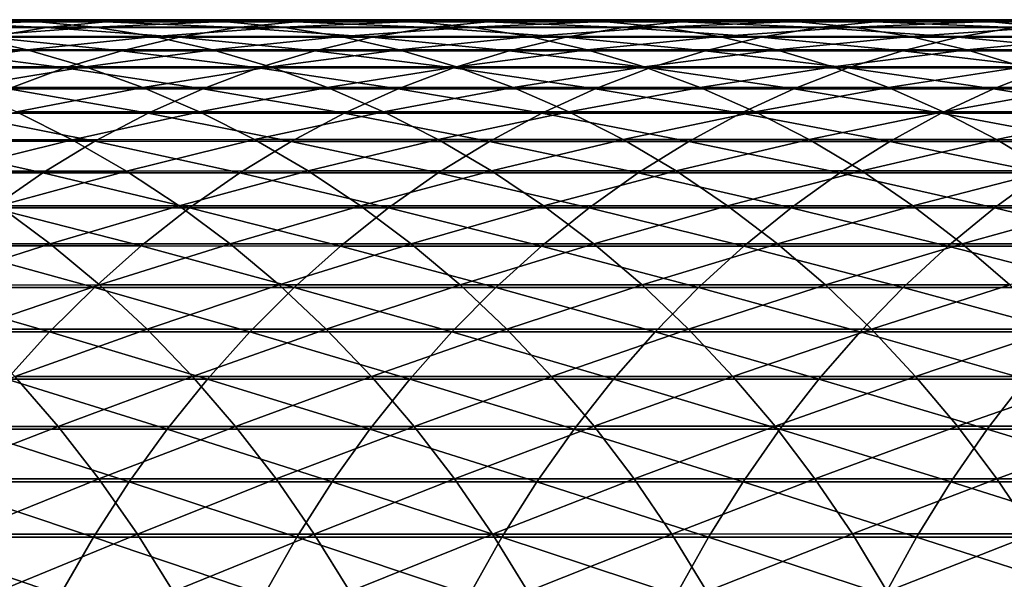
# Model space of a CAD drawing. Header units: metres. Extents: x -24 to 236, y -24 to 24.
# Tile 131 of 256: x 60.48 to 67.27, y 5.14 to 9. Entities that reach past the tile are written whole.
import ezdxf

# ---------------------------------------------------------------- set-up
doc = ezdxf.new("R2010")
doc.units = ezdxf.units.M
doc.layers.add('solid_10392024', color=7, linetype='CONTINUOUS')

msp = doc.modelspace()

# ---------------------------------------------------------------- linework, layer by layer
at = {"layer": 'solid_10392024'}
for points in [[(60.175617, 9.00076, 327.026825), (60.58662, 8.988273, 326.76413), (59.299274, 8.988173, 324.723724)], [(59.299274, 8.988173, 324.723724), (60.58662, 8.988273, 326.76413), (59.712135, 8.949268, 324.466583)], [(59.354927, 8.946414, 327.551361), (60.661381, 8.946444, 329.568848), (59.764652, 8.986794, 327.28949)], [(60.58662, 8.988273, 326.76413), (60.996445, 8.949368, 326.502197), (59.712135, 8.949268, 324.466583)], [(59.764652, 8.986794, 327.28949), (61.067944, 8.986822, 329.302094), (60.175617, 9.00076, 327.026825)], [(60.661381, 8.946444, 329.568848), (61.067944, 8.986822, 329.302094), (59.764652, 8.986794, 327.28949)], [(60.175617, 9.00076, 327.026825), (61.475742, 9.00079, 329.034515), (60.58662, 8.988273, 326.76413)], [(61.067944, 8.986822, 329.302094), (61.475742, 9.00079, 329.034515), (60.175617, 9.00076, 327.026825)], [(61.475742, 9.00079, 329.034515), (61.883572, 8.988302, 328.766937), (60.58662, 8.988273, 326.76413)], [(60.58662, 8.988273, 326.76413), (61.883572, 8.988302, 328.766937), (60.996445, 8.949368, 326.502197)], [(60.661381, 8.946444, 329.568848), (61.97765, 8.946397, 331.548615), (61.067944, 8.986822, 329.302094)], [(61.883572, 8.988302, 328.766937), (62.290237, 8.949398, 328.500092), (60.996445, 8.949368, 326.502197)], [(61.067944, 8.986822, 329.302094), (62.38092, 8.986775, 331.276917), (61.475742, 9.00079, 329.034515)], [(61.97765, 8.946397, 331.548615), (62.38092, 8.986775, 331.276917), (61.067944, 8.986822, 329.302094)], [(61.475742, 9.00079, 329.034515), (62.785416, 9.000742, 331.004364), (61.883572, 8.988302, 328.766937)], [(62.38092, 8.986775, 331.276917), (62.785416, 9.000742, 331.004364), (61.475742, 9.00079, 329.034515)], [(62.785416, 9.000742, 331.004364), (63.189941, 8.988256, 330.731812), (61.883572, 8.988302, 328.766937)], [(61.883572, 8.988302, 328.766937), (63.189941, 8.988256, 330.731812), (62.290237, 8.949398, 328.500092)], [(61.97765, 8.946397, 331.548615), (63.303566, 8.94628, 333.490417), (62.38092, 8.986775, 331.276917)], [(63.189941, 8.988256, 330.731812), (63.593311, 8.949351, 330.460052), (62.290237, 8.949398, 328.500092)], [(62.38092, 8.986775, 331.276917), (63.703407, 8.986659, 333.213684), (62.785416, 9.000742, 331.004364)], [(63.303566, 8.94628, 333.490417), (63.703407, 8.986659, 333.213684), (62.38092, 8.986775, 331.276917)], [(62.785416, 9.000742, 331.004364), (64.104454, 9.000626, 332.936127), (63.189941, 8.988256, 330.731812)], [(63.703407, 8.986659, 333.213684), (64.104454, 9.000626, 332.936127), (62.785416, 9.000742, 331.004364)], [(64.104454, 9.000626, 332.936127), (64.505539, 8.988139, 332.658539), (63.189941, 8.988256, 330.731812)], [(63.189941, 8.988256, 330.731812), (64.505539, 8.988139, 332.658539), (63.593311, 8.949351, 330.460052)], [(63.303566, 8.94628, 333.490417), (64.638954, 8.946114, 335.393982), (63.703407, 8.986659, 333.213684)], [(64.505539, 8.988139, 332.658539), (64.905479, 8.949235, 332.381714), (63.593311, 8.949351, 330.460052)], [(63.703407, 8.986659, 333.213684), (65.035217, 8.986491, 335.112152), (64.104454, 9.000626, 332.936127)], [(64.638954, 8.946114, 335.393982), (65.035217, 8.986491, 335.112152), (63.703407, 8.986659, 333.213684)], [(64.104454, 9.000626, 332.936127), (65.432686, 9.000457, 334.829468), (64.505539, 8.988139, 332.658539)], [(65.035217, 8.986491, 335.112152), (65.432686, 9.000457, 334.829468), (64.104454, 9.000626, 332.936127)], [(65.432686, 9.000457, 334.829468), (65.830177, 8.98797, 334.546783), (64.505539, 8.988139, 332.658539)], [(64.505539, 8.988139, 332.658539), (65.830177, 8.98797, 334.546783), (64.905479, 8.949235, 332.381714)], [(64.638954, 8.946114, 335.393982), (65.98365, 8.945925, 337.259003), (65.035217, 8.986491, 335.112152)], [(65.830177, 8.98797, 334.546783), (66.22654, 8.949068, 334.264893), (64.905479, 8.949235, 332.381714)], [(65.035217, 8.986491, 335.112152), (66.37619, 8.986302, 336.972046), (65.432686, 9.000457, 334.829468)], [(65.98365, 8.945925, 337.259003), (66.37619, 8.986302, 336.972046), (65.035217, 8.986491, 335.112152)], [(65.432686, 9.000457, 334.829468), (66.769913, 9.000268, 336.684174), (65.830177, 8.98797, 334.546783)], [(66.37619, 8.986302, 336.972046), (66.769913, 9.000268, 336.684174), (65.432686, 9.000457, 334.829468)], [(66.769913, 9.000268, 336.684174), (67.163673, 8.987782, 336.396301), (65.830177, 8.98797, 334.546783)], [(65.830177, 8.98797, 334.546783), (67.163673, 8.987782, 336.396301), (66.22654, 8.949068, 334.264893)], [(65.98365, 8.945925, 337.259003), (67.337479, 8.94576, 339.085266), (66.37619, 8.986302, 336.972046)], [(67.163673, 8.987782, 336.396301), (67.556305, 8.94888, 336.109253), (66.22654, 8.949068, 334.264893)], [(66.37619, 8.986302, 336.972046), (67.726135, 8.986136, 338.79306), (66.769913, 9.000268, 336.684174)], [(67.337479, 8.94576, 339.085266), (67.726135, 8.986136, 338.79306), (66.37619, 8.986302, 336.972046)], [(66.769913, 9.000268, 336.684174), (68.115967, 9.000102, 338.499939), (67.163673, 8.987782, 336.396301)], [(67.726135, 8.986136, 338.79306), (68.115967, 9.000102, 338.499939), (66.769913, 9.000268, 336.684174)], [(68.115967, 9.000102, 338.499939), (68.505829, 8.987616, 338.206818), (67.163673, 8.987782, 336.396301)], [(67.163673, 8.987782, 336.396301), (68.505829, 8.987616, 338.206818), (67.556305, 8.94888, 336.109253)], [(60.257244, 8.87977, 329.834015), (60.661381, 8.946444, 329.568848), (59.354927, 8.946414, 327.551361)], [(59.712135, 8.949268, 324.466583), (60.996445, 8.949368, 326.502197), (60.122597, 8.884063, 324.210938)], [(60.996445, 8.949368, 326.502197), (61.403893, 8.884162, 326.24176), (60.122597, 8.884063, 324.210938)], [(60.257244, 8.87977, 329.834015), (61.576786, 8.879724, 331.818695), (60.661381, 8.946444, 329.568848)], [(61.576786, 8.879724, 331.818695), (61.97765, 8.946397, 331.548615), (60.661381, 8.946444, 329.568848)], [(60.996445, 8.949368, 326.502197), (62.290237, 8.949398, 328.500092), (61.403893, 8.884162, 326.24176)], [(62.290237, 8.949398, 328.500092), (62.694542, 8.884192, 328.234833), (61.403893, 8.884162, 326.24176)], [(61.576786, 8.879724, 331.818695), (62.906113, 8.879609, 333.765503), (61.97765, 8.946397, 331.548615)], [(62.906113, 8.879609, 333.765503), (63.303566, 8.94628, 333.490417), (61.97765, 8.946397, 331.548615)], [(62.290237, 8.949398, 328.500092), (63.593311, 8.949351, 330.460052), (62.694542, 8.884192, 328.234833)], [(63.593311, 8.949351, 330.460052), (63.994343, 8.884145, 330.18985), (62.694542, 8.884192, 328.234833)], [(62.906113, 8.879609, 333.765503), (64.245064, 8.879442, 335.674103), (63.303566, 8.94628, 333.490417)], [(64.245064, 8.879442, 335.674103), (64.638954, 8.946114, 335.393982), (63.303566, 8.94628, 333.490417)], [(63.593311, 8.949351, 330.460052), (64.905479, 8.949235, 332.381714), (63.994343, 8.884145, 330.18985)], [(64.905479, 8.949235, 332.381714), (65.303093, 8.88403, 332.106537), (63.994343, 8.884145, 330.18985)], [(64.245064, 8.879442, 335.674103), (65.59346, 8.879256, 337.544281), (64.638954, 8.946114, 335.393982)], [(65.59346, 8.879256, 337.544281), (65.98365, 8.945925, 337.259003), (64.638954, 8.946114, 335.393982)], [(64.905479, 8.949235, 332.381714), (66.22654, 8.949068, 334.264893), (65.303093, 8.88403, 332.106537)], [(66.22654, 8.949068, 334.264893), (66.620598, 8.883863, 333.98465), (65.303093, 8.88403, 332.106537)], [(65.59346, 8.879256, 337.544281), (66.951149, 8.879092, 339.375732), (65.98365, 8.945925, 337.259003)], [(66.951149, 8.879092, 339.375732), (67.337479, 8.94576, 339.085266), (65.98365, 8.945925, 337.259003)], [(66.22654, 8.949068, 334.264893), (67.556305, 8.94888, 336.109253), (66.620598, 8.883863, 333.98465)], [(67.556305, 8.94888, 336.109253), (67.946655, 8.883677, 335.823883), (66.620598, 8.883863, 333.98465)], [(66.951149, 8.879092, 339.375732), (68.317963, 8.879008, 341.168182), (67.337479, 8.94576, 339.085266)], [(60.122597, 8.884063, 324.210938), (60.529461, 8.792747, 323.95755), (59.26059, 8.792594, 321.893921)], [(59.85672, 8.786999, 330.096802), (61.179508, 8.786953, 332.086365), (60.257244, 8.87977, 329.834015)], [(60.122597, 8.884063, 324.210938), (61.403893, 8.884162, 326.24176), (60.529461, 8.792747, 323.95755)], [(61.179508, 8.786953, 332.086365), (61.576786, 8.879724, 331.818695), (60.257244, 8.87977, 329.834015)], [(61.403893, 8.884162, 326.24176), (61.807766, 8.792845, 325.983643), (60.529461, 8.792747, 323.95755)], [(61.179508, 8.786953, 332.086365), (62.512218, 8.786839, 334.038116), (61.576786, 8.879724, 331.818695)], [(61.403893, 8.884162, 326.24176), (62.694542, 8.884192, 328.234833), (61.807766, 8.792845, 325.983643)], [(62.512218, 8.786839, 334.038116), (62.906113, 8.879609, 333.765503), (61.576786, 8.879724, 331.818695)], [(62.694542, 8.884192, 328.234833), (63.095299, 8.792873, 327.971893), (61.807766, 8.792845, 325.983643)], [(62.512218, 8.786839, 334.038116), (63.854687, 8.786674, 335.951752), (62.906113, 8.879609, 333.765503)], [(62.694542, 8.884192, 328.234833), (63.994343, 8.884145, 330.18985), (63.095299, 8.792873, 327.971893)], [(63.854687, 8.786674, 335.951752), (64.245064, 8.879442, 335.674103), (62.906113, 8.879609, 333.765503)], [(63.994343, 8.884145, 330.18985), (64.391853, 8.792828, 329.921997), (63.095299, 8.792873, 327.971893)], [(63.854687, 8.786674, 335.951752), (65.206757, 8.78649, 337.826996), (64.245064, 8.879442, 335.674103)], [(63.994343, 8.884145, 330.18985), (65.303093, 8.88403, 332.106537), (64.391853, 8.792828, 329.921997)], [(65.206757, 8.78649, 337.826996), (65.59346, 8.879256, 337.544281), (64.245064, 8.879442, 335.674103)], [(65.303093, 8.88403, 332.106537), (65.69722, 8.792714, 331.833771), (64.391853, 8.792828, 329.921997)], [(65.206757, 8.78649, 337.826996), (66.568275, 8.786328, 339.663605), (65.59346, 8.879256, 337.544281)], [(65.303093, 8.88403, 332.106537), (66.620598, 8.883863, 333.98465), (65.69722, 8.792714, 331.833771)], [(66.568275, 8.786328, 339.663605), (66.951149, 8.879092, 339.375732), (65.59346, 8.879256, 337.544281)], [(66.620598, 8.883863, 333.98465), (67.0112, 8.792549, 333.706848), (65.69722, 8.792714, 331.833771)], [(66.568275, 8.786328, 339.663605), (67.939072, 8.786245, 341.461273), (66.951149, 8.879092, 339.375732)], [(66.620598, 8.883863, 333.98465), (67.946655, 8.883677, 335.823883), (67.0112, 8.792549, 333.706848)], [(67.939072, 8.786245, 341.461273), (68.317963, 8.879008, 341.168182), (66.951149, 8.879092, 339.375732)], [(67.946655, 8.883677, 335.823883), (68.333588, 8.792364, 335.540985), (67.0112, 8.792549, 333.706848)], [(59.26059, 8.792594, 321.893921), (60.529461, 8.792747, 323.95755), (59.665489, 8.675437, 321.648163)], [(59.460991, 8.668403, 330.356445), (60.786983, 8.668357, 332.35083), (59.85672, 8.786999, 330.096802)], [(60.529461, 8.792747, 323.95755), (60.931522, 8.675588, 323.707153), (59.665489, 8.675437, 321.648163)], [(60.786983, 8.668357, 332.35083), (61.179508, 8.786953, 332.086365), (59.85672, 8.786999, 330.096802)], [(60.529461, 8.792747, 323.95755), (61.807766, 8.792845, 325.983643), (60.931522, 8.675588, 323.707153)], [(60.786983, 8.668357, 332.35083), (62.123032, 8.668244, 334.307465), (61.179508, 8.786953, 332.086365)], [(61.807766, 8.792845, 325.983643), (62.206871, 8.675685, 325.728546), (60.931522, 8.675588, 323.707153)], [(62.123032, 8.668244, 334.307465), (62.512218, 8.786839, 334.038116), (61.179508, 8.786953, 332.086365)], [(61.807766, 8.792845, 325.983643), (63.095299, 8.792873, 327.971893), (62.206871, 8.675685, 325.728546)], [(62.123032, 8.668244, 334.307465), (63.468983, 8.668082, 336.226044), (62.512218, 8.786839, 334.038116)], [(63.095299, 8.792873, 327.971893), (63.491325, 8.675714, 327.712036), (62.206871, 8.675685, 325.728546)], [(63.468983, 8.668082, 336.226044), (63.854687, 8.786674, 335.951752), (62.512218, 8.786839, 334.038116)], [(63.095299, 8.792873, 327.971893), (64.391853, 8.792828, 329.921997), (63.491325, 8.675714, 327.712036)], [(63.468983, 8.668082, 336.226044), (64.824684, 8.6679, 338.106323), (63.854687, 8.786674, 335.951752)], [(64.391853, 8.792828, 329.921997), (64.784676, 8.675669, 329.657349), (63.491325, 8.675714, 327.712036)], [(64.824684, 8.6679, 338.106323), (65.206757, 8.78649, 337.826996), (63.854687, 8.786674, 335.951752)], [(64.391853, 8.792828, 329.921997), (65.69722, 8.792714, 331.833771), (64.784676, 8.675669, 329.657349)], [(65.69722, 8.792714, 331.833771), (66.0867, 8.675556, 331.564209), (64.784676, 8.675669, 329.657349)], [(64.824684, 8.6679, 338.106323), (66.18998, 8.667741, 339.948029), (65.206757, 8.78649, 337.826996)], [(66.18998, 8.667741, 339.948029), (66.568275, 8.786328, 339.663605), (65.206757, 8.78649, 337.826996)], [(65.69722, 8.792714, 331.833771), (67.0112, 8.792549, 333.706848), (66.0867, 8.675556, 331.564209)], [(67.0112, 8.792549, 333.706848), (67.397194, 8.675393, 333.432312), (66.0867, 8.675556, 331.564209)], [(66.18998, 8.667741, 339.948029), (67.564713, 8.667659, 341.750854), (66.568275, 8.786328, 339.663605)], [(67.564713, 8.667659, 341.750854), (67.939072, 8.786245, 341.461273), (66.568275, 8.786328, 339.663605)], [(67.0112, 8.792549, 333.706848), (68.333588, 8.792364, 335.540985), (67.397194, 8.675393, 333.432312)], [(60.400364, 8.524284, 332.611328), (60.786983, 8.668357, 332.35083), (59.460991, 8.668403, 330.356445)], [(59.665489, 8.675437, 321.648163), (60.931522, 8.675588, 323.707153), (60.064365, 8.532784, 321.406036)], [(60.931522, 8.675588, 323.707153), (61.327606, 8.532931, 323.46048), (60.064365, 8.532784, 321.406036)], [(60.400364, 8.524284, 332.611328), (61.739704, 8.524174, 334.572784), (60.786983, 8.668357, 332.35083)], [(61.739704, 8.524174, 334.572784), (62.123032, 8.668244, 334.307465), (60.786983, 8.668357, 332.35083)], [(60.931522, 8.675588, 323.707153), (62.206871, 8.675685, 325.728546), (61.327606, 8.532931, 323.46048)], [(62.206871, 8.675685, 325.728546), (62.600044, 8.533027, 325.477264), (61.327606, 8.532931, 323.46048)], [(61.739704, 8.524174, 334.572784), (63.089085, 8.524014, 336.496246), (62.123032, 8.668244, 334.307465)], [(63.089085, 8.524014, 336.496246), (63.468983, 8.668082, 336.226044), (62.123032, 8.668244, 334.307465)], [(62.206871, 8.675685, 325.728546), (63.491325, 8.675714, 327.712036), (62.600044, 8.533027, 325.477264)], [(63.491325, 8.675714, 327.712036), (63.881466, 8.533055, 327.456055), (62.600044, 8.533027, 325.477264)], [(63.089085, 8.524014, 336.496246), (64.448357, 8.523835, 338.38147), (63.468983, 8.668082, 336.226044)], [(64.448357, 8.523835, 338.38147), (64.824684, 8.6679, 338.106323), (63.468983, 8.668082, 336.226044)], [(63.491325, 8.675714, 327.712036), (64.784676, 8.675669, 329.657349), (63.881466, 8.533055, 327.456055)], [(64.784676, 8.675669, 329.657349), (65.171654, 8.53301, 329.396606), (63.881466, 8.533055, 327.456055)], [(64.448357, 8.523835, 338.38147), (65.817375, 8.523678, 340.228149), (64.824684, 8.6679, 338.106323)], [(64.784676, 8.675669, 329.657349), (66.0867, 8.675556, 331.564209), (65.171654, 8.53301, 329.396606)], [(65.817375, 8.523678, 340.228149), (66.18998, 8.667741, 339.948029), (64.824684, 8.6679, 338.106323)], [(66.0867, 8.675556, 331.564209), (66.470383, 8.5329, 331.298645), (65.171654, 8.53301, 329.396606)], [(65.817375, 8.523678, 340.228149), (67.195992, 8.523598, 342.036072), (66.18998, 8.667741, 339.948029)], [(66.0867, 8.675556, 331.564209), (67.397194, 8.675393, 333.432312), (66.470383, 8.5329, 331.298645)], [(67.195992, 8.523598, 342.036072), (67.564713, 8.667659, 341.750854), (66.18998, 8.667741, 339.948029)], [(67.397194, 8.675393, 333.432312), (67.777451, 8.53274, 333.161896), (66.470383, 8.5329, 331.298645)], [(67.195992, 8.523598, 342.036072), (68.584053, 8.523664, 343.804901), (67.564713, 8.667659, 341.750854)], [(60.02079, 8.355159, 332.867065), (61.363361, 8.35505, 334.833252), (60.400364, 8.524284, 332.611328)], [(60.064365, 8.532784, 321.406036), (61.327606, 8.532931, 323.46048), (60.456047, 8.365051, 321.168274)], [(61.363361, 8.35505, 334.833252), (61.739704, 8.524174, 334.572784), (60.400364, 8.524284, 332.611328)], [(61.327606, 8.532931, 323.46048), (61.716545, 8.365196, 323.218262), (60.456047, 8.365051, 321.168274)], [(61.327606, 8.532931, 323.46048), (62.600044, 8.533027, 325.477264), (61.716545, 8.365196, 323.218262)], [(61.363361, 8.35505, 334.833252), (62.716106, 8.354894, 336.761505), (61.739704, 8.524174, 334.572784)], [(62.600044, 8.533027, 325.477264), (62.986126, 8.36529, 325.230499), (61.716545, 8.365196, 323.218262)], [(62.716106, 8.354894, 336.761505), (63.089085, 8.524014, 336.496246), (61.739704, 8.524174, 334.572784)], [(62.600044, 8.533027, 325.477264), (63.881466, 8.533055, 327.456055), (62.986126, 8.36529, 325.230499)], [(62.716106, 8.354894, 336.761505), (64.078888, 8.354718, 338.651581), (63.089085, 8.524014, 336.496246)], [(63.881466, 8.533055, 327.456055), (64.264565, 8.365317, 327.204681), (62.986126, 8.36529, 325.230499)], [(64.078888, 8.354718, 338.651581), (64.448357, 8.523835, 338.38147), (63.089085, 8.524014, 336.496246)], [(63.881466, 8.533055, 327.456055), (65.171654, 8.53301, 329.396606), (64.264565, 8.365317, 327.204681)], [(64.078888, 8.354718, 338.651581), (65.451561, 8.354565, 340.503204), (64.448357, 8.523835, 338.38147)], [(65.171654, 8.53301, 329.396606), (65.551651, 8.365273, 329.140564), (64.264565, 8.365317, 327.204681)], [(65.451561, 8.354565, 340.503204), (65.817375, 8.523678, 340.228149), (64.448357, 8.523835, 338.38147)], [(65.171654, 8.53301, 329.396606), (66.470383, 8.5329, 331.298645), (65.551651, 8.365273, 329.140564)], [(65.451561, 8.354565, 340.503204), (66.833984, 8.354486, 342.316101), (65.817375, 8.523678, 340.228149)], [(66.470383, 8.5329, 331.298645), (66.847153, 8.365166, 331.037872), (65.551651, 8.365273, 329.140564)], [(66.833984, 8.354486, 342.316101), (67.195992, 8.523598, 342.036072), (65.817375, 8.523678, 340.228149)], [(66.470383, 8.5329, 331.298645), (67.777451, 8.53274, 333.161896), (66.847153, 8.365166, 331.037872)], [(66.833984, 8.354486, 342.316101), (68.226006, 8.35455, 344.089996), (67.195992, 8.523598, 342.036072)], [(67.777451, 8.53274, 333.161896), (68.150841, 8.365008, 332.896332), (66.847153, 8.365166, 331.037872)], [(68.226006, 8.35455, 344.089996), (68.584053, 8.523664, 343.804901), (67.195992, 8.523598, 342.036072)], [(60.456047, 8.365051, 321.168274), (60.839386, 8.172733, 320.935577), (59.590778, 8.172565, 318.852448)], [(60.456047, 8.365051, 321.168274), (61.716545, 8.365196, 323.218262), (60.839386, 8.172733, 320.935577)], [(61.716545, 8.365196, 323.218262), (62.097195, 8.172875, 322.981201), (60.839386, 8.172733, 320.935577)], [(61.716545, 8.365196, 323.218262), (62.986126, 8.36529, 325.230499), (62.097195, 8.172875, 322.981201)], [(62.986126, 8.36529, 325.230499), (63.363979, 8.172967, 324.988983), (62.097195, 8.172875, 322.981201)], [(62.986126, 8.36529, 325.230499), (64.264565, 8.365317, 327.204681), (63.363979, 8.172967, 324.988983)], [(64.264565, 8.365317, 327.204681), (64.639511, 8.172994, 326.958679), (63.363979, 8.172967, 324.988983)], [(64.264565, 8.365317, 327.204681), (65.551651, 8.365273, 329.140564), (64.639511, 8.172994, 326.958679)], [(65.551651, 8.365273, 329.140564), (65.923553, 8.172952, 328.890015), (64.639511, 8.172994, 326.958679)], [(65.551651, 8.365273, 329.140564), (66.847153, 8.365166, 331.037872), (65.923553, 8.172952, 328.890015)], [(66.847153, 8.365166, 331.037872), (67.215889, 8.172845, 330.782684), (65.923553, 8.172952, 328.890015)], [(66.847153, 8.365166, 331.037872), (68.150841, 8.365008, 332.896332), (67.215889, 8.172845, 330.782684)], [(68.150841, 8.365008, 332.896332), (68.516281, 8.172692, 332.636444), (67.215889, 8.172845, 330.782684)], [(59.649372, 8.161477, 333.11734), (60.995102, 8.161371, 335.088104), (60.02079, 8.355159, 332.867065)], [(60.995102, 8.161371, 335.088104), (61.363361, 8.35505, 334.833252), (60.02079, 8.355159, 332.867065)], [(60.995102, 8.161371, 335.088104), (62.351143, 8.161219, 337.021057), (61.363361, 8.35505, 334.833252)], [(62.351143, 8.161219, 337.021057), (62.716106, 8.354894, 336.761505), (61.363361, 8.35505, 334.833252)], [(62.351143, 8.161219, 337.021057), (63.717358, 8.161047, 338.915894), (62.716106, 8.354894, 336.761505)], [(63.717358, 8.161047, 338.915894), (64.078888, 8.354718, 338.651581), (62.716106, 8.354894, 336.761505)], [(63.717358, 8.161047, 338.915894), (65.093605, 8.160896, 340.772339), (64.078888, 8.354718, 338.651581)], [(65.093605, 8.160896, 340.772339), (65.451561, 8.354565, 340.503204), (64.078888, 8.354718, 338.651581)], [(65.093605, 8.160896, 340.772339), (66.479752, 8.160819, 342.590118), (65.451561, 8.354565, 340.503204)], [(66.479752, 8.160819, 342.590118), (66.833984, 8.354486, 342.316101), (65.451561, 8.354565, 340.503204)], [(66.479752, 8.160819, 342.590118), (67.875664, 8.160882, 344.368958), (66.833984, 8.354486, 342.316101)], [(67.875664, 8.160882, 344.368958), (68.226006, 8.35455, 344.089996), (66.833984, 8.354486, 342.316101)], [(59.287205, 7.943808, 333.361328), (60.636021, 7.943705, 335.336639), (59.649372, 8.161477, 333.11734)], [(59.590778, 8.172565, 318.852448), (60.839386, 8.172733, 320.935577), (59.967159, 7.956232, 318.6297)], [(60.636021, 7.943705, 335.336639), (60.995102, 8.161371, 335.088104), (59.649372, 8.161477, 333.11734)], [(60.839386, 8.172733, 320.935577), (61.213249, 7.956396, 320.708649), (59.967159, 7.956232, 318.6297)], [(60.636021, 7.943705, 335.336639), (61.995274, 7.943556, 337.27417), (60.995102, 8.161371, 335.088104)], [(60.839386, 8.172733, 320.935577), (62.097195, 8.172875, 322.981201), (61.213249, 7.956396, 320.708649)], [(61.995274, 7.943556, 337.27417), (62.351143, 8.161219, 337.021057), (60.995102, 8.161371, 335.088104)], [(62.097195, 8.172875, 322.981201), (62.468441, 7.956534, 322.749969), (61.213249, 7.956396, 320.708649)], [(61.995274, 7.943556, 337.27417), (63.364834, 7.943389, 339.173615), (62.351143, 8.161219, 337.021057)], [(62.097195, 8.172875, 322.981201), (63.363979, 8.172967, 324.988983), (62.468441, 7.956534, 322.749969)], [(63.364834, 7.943389, 339.173615), (63.717358, 8.161047, 338.915894), (62.351143, 8.161219, 337.021057)], [(63.363979, 8.172967, 324.988983), (63.732494, 7.956624, 324.753448), (62.468441, 7.956534, 322.749969)], [(63.363979, 8.172967, 324.988983), (64.639511, 8.172994, 326.958679), (63.732494, 7.956624, 324.753448)], [(63.364834, 7.943389, 339.173615), (64.744568, 7.943243, 341.03476), (63.717358, 8.161047, 338.915894)], [(64.744568, 7.943243, 341.03476), (65.093605, 8.160896, 340.772339), (63.717358, 8.161047, 338.915894)], [(64.639511, 8.172994, 326.958679), (65.00518, 7.956649, 326.71875), (63.732494, 7.956624, 324.753448)], [(64.639511, 8.172994, 326.958679), (65.923553, 8.172952, 328.890015), (65.00518, 7.956649, 326.71875)], [(64.744568, 7.943243, 341.03476), (66.134346, 7.943168, 342.8573), (65.093605, 8.160896, 340.772339)], [(65.923553, 8.172952, 328.890015), (66.286263, 7.956608, 328.64563), (65.00518, 7.956649, 326.71875)], [(66.134346, 7.943168, 342.8573), (66.479752, 8.160819, 342.590118), (65.093605, 8.160896, 340.772339)], [(65.923553, 8.172952, 328.890015), (67.215889, 8.172845, 330.782684), (66.286263, 7.956608, 328.64563)], [(66.134346, 7.943168, 342.8573), (67.534042, 7.943229, 344.640961), (66.479752, 8.160819, 342.590118)], [(67.215889, 8.172845, 330.782684), (67.575516, 7.956505, 330.533783), (66.286263, 7.956608, 328.64563)], [(67.534042, 7.943229, 344.640961), (67.875664, 8.160882, 344.368958), (66.479752, 8.160819, 342.590118)], [(67.215889, 8.172845, 330.782684), (68.516281, 8.172692, 332.636444), (67.575516, 7.956505, 330.533783)], [(59.967159, 7.956232, 318.6297), (61.213249, 7.956396, 320.708649), (60.332897, 7.716515, 318.413269)], [(61.213249, 7.956396, 320.708649), (61.576546, 7.716674, 320.488129), (60.332897, 7.716515, 318.413269)], [(61.213249, 7.956396, 320.708649), (62.468441, 7.956534, 322.749969), (61.576546, 7.716674, 320.488129)], [(62.468441, 7.956534, 322.749969), (62.829189, 7.716809, 322.525299), (61.576546, 7.716674, 320.488129)], [(62.468441, 7.956534, 322.749969), (63.732494, 7.956624, 324.753448), (62.829189, 7.716809, 322.525299)], [(63.732494, 7.956624, 324.753448), (64.090591, 7.716895, 324.524567), (62.829189, 7.716809, 322.525299)], [(63.732494, 7.956624, 324.753448), (65.00518, 7.956649, 326.71875), (64.090591, 7.716895, 324.524567)], [(65.00518, 7.956649, 326.71875), (65.360519, 7.71692, 326.485596), (64.090591, 7.716895, 324.524567)], [(65.00518, 7.956649, 326.71875), (66.286263, 7.956608, 328.64563), (65.360519, 7.71692, 326.485596)], [(66.286263, 7.956608, 328.64563), (66.638725, 7.71688, 328.408142), (65.360519, 7.71692, 326.485596)], [(66.286263, 7.956608, 328.64563), (67.575516, 7.956505, 330.533783), (66.638725, 7.71688, 328.408142)], [(67.575516, 7.956505, 330.533783), (67.924973, 7.71678, 330.291931), (66.638725, 7.71688, 328.408142)], [(60.287163, 7.702692, 335.578094), (60.636021, 7.943705, 335.336639), (59.287205, 7.943808, 333.361328)], [(60.287163, 7.702692, 335.578094), (61.649536, 7.702548, 337.52005), (60.636021, 7.943705, 335.336639)], [(61.649536, 7.702548, 337.52005), (61.995274, 7.943556, 337.27417), (60.636021, 7.943705, 335.336639)], [(61.649536, 7.702548, 337.52005), (63.022346, 7.702386, 339.424011), (61.995274, 7.943556, 337.27417)], [(63.022346, 7.702386, 339.424011), (63.364834, 7.943389, 339.173615), (61.995274, 7.943556, 337.27417)], [(63.022346, 7.702386, 339.424011), (64.405472, 7.702244, 341.289703), (63.364834, 7.943389, 339.173615)], [(64.405472, 7.702244, 341.289703), (64.744568, 7.943243, 341.03476), (63.364834, 7.943389, 339.173615)], [(64.405472, 7.702244, 341.289703), (65.798782, 7.702171, 343.116882), (64.744568, 7.943243, 341.03476)], [(65.798782, 7.702171, 343.116882), (66.134346, 7.943168, 342.8573), (64.744568, 7.943243, 341.03476)], [(65.798782, 7.702171, 343.116882), (67.202148, 7.702231, 344.905243), (66.134346, 7.943168, 342.8573)], [(67.202148, 7.702231, 344.905243), (67.534042, 7.943229, 344.640961), (66.134346, 7.943168, 342.8573)], [(67.202148, 7.702231, 344.905243), (68.615456, 7.702475, 346.65451), (67.534042, 7.943229, 344.640961)], [(60.332897, 7.716515, 318.413269), (60.686916, 7.454119, 318.203766), (59.454781, 7.453969, 316.095428)], [(59.949558, 7.439041, 335.811737), (61.314949, 7.438901, 337.757996), (60.287163, 7.702692, 335.578094)], [(61.314949, 7.438901, 337.757996), (61.649536, 7.702548, 337.52005), (60.287163, 7.702692, 335.578094)], [(60.332897, 7.716515, 318.413269), (61.576546, 7.716674, 320.488129), (60.686916, 7.454119, 318.203766)], [(61.576546, 7.716674, 320.488129), (61.9282, 7.454273, 320.274658), (60.686916, 7.454119, 318.203766)], [(61.314949, 7.438901, 337.757996), (62.69091, 7.438745, 339.666321), (61.649536, 7.702548, 337.52005)], [(61.576546, 7.716674, 320.488129), (62.829189, 7.716809, 322.525299), (61.9282, 7.454273, 320.274658)], [(62.69091, 7.438745, 339.666321), (63.022346, 7.702386, 339.424011), (61.649536, 7.702548, 337.52005)], [(62.829189, 7.716809, 322.525299), (63.178379, 7.454403, 322.307831), (61.9282, 7.454273, 320.274658)], [(62.69091, 7.438745, 339.666321), (64.077309, 7.438608, 341.536438), (63.022346, 7.702386, 339.424011)], [(62.829189, 7.716809, 322.525299), (64.090591, 7.716895, 324.524567), (63.178379, 7.454403, 322.307831)], [(64.077309, 7.438608, 341.536438), (64.405472, 7.702244, 341.289703), (63.022346, 7.702386, 339.424011)], [(64.090591, 7.716895, 324.524567), (64.437218, 7.454486, 324.303009), (63.178379, 7.454403, 322.307831)], [(64.077309, 7.438608, 341.536438), (65.474037, 7.438538, 343.368073), (64.405472, 7.702244, 341.289703)], [(64.090591, 7.716895, 324.524567), (65.360519, 7.71692, 326.485596), (64.437218, 7.454486, 324.303009)], [(65.474037, 7.438538, 343.368073), (65.798782, 7.702171, 343.116882), (64.405472, 7.702244, 341.289703)], [(65.360519, 7.71692, 326.485596), (65.704468, 7.454511, 326.259918), (64.437218, 7.454486, 324.303009)], [(65.360519, 7.71692, 326.485596), (66.638725, 7.71688, 328.408142), (65.704468, 7.454511, 326.259918)], [(65.474037, 7.438538, 343.368073), (66.880966, 7.438595, 345.16098), (65.798782, 7.702171, 343.116882)], [(66.638725, 7.71688, 328.408142), (66.979889, 7.454472, 328.178284), (65.704468, 7.454511, 326.259918)], [(66.880966, 7.438595, 345.16098), (67.202148, 7.702231, 344.905243), (65.798782, 7.702171, 343.116882)], [(66.638725, 7.71688, 328.408142), (67.924973, 7.71678, 330.291931), (66.979889, 7.454472, 328.178284)], [(66.880966, 7.438595, 345.16098), (68.297974, 7.438831, 346.914856), (67.202148, 7.702231, 344.905243)], [(67.924973, 7.71678, 330.291931), (68.263229, 7.454375, 330.0578), (66.979889, 7.454472, 328.178284)], [(68.297974, 7.438831, 346.914856), (68.615456, 7.702475, 346.65451), (67.202148, 7.702231, 344.905243)], [(59.454781, 7.453969, 316.095428), (60.686916, 7.454119, 318.203766), (59.798237, 7.169672, 315.897247)], [(59.624195, 7.153525, 336.036926), (60.9925, 7.153392, 337.987335), (59.949558, 7.439041, 335.811737)], [(60.686916, 7.454119, 318.203766), (61.028183, 7.169816, 318.001801), (59.798237, 7.169672, 315.897247)], [(60.9925, 7.153392, 337.987335), (61.314949, 7.438901, 337.757996), (59.949558, 7.439041, 335.811737)], [(60.686916, 7.454119, 318.203766), (61.9282, 7.454273, 320.274658), (61.028183, 7.169816, 318.001801)], [(60.9925, 7.153392, 337.987335), (62.37149, 7.153241, 339.899841), (61.314949, 7.438901, 337.757996)], [(61.9282, 7.454273, 320.274658), (62.267181, 7.169964, 320.068878), (61.028183, 7.169816, 318.001801)], [(62.37149, 7.153241, 339.899841), (62.69091, 7.438745, 339.666321), (61.314949, 7.438901, 337.757996)], [(61.9282, 7.454273, 320.274658), (63.178379, 7.454403, 322.307831), (62.267181, 7.169964, 320.068878)], [(63.178379, 7.454403, 322.307831), (63.514988, 7.170088, 322.098206), (62.267181, 7.169964, 320.068878)], [(62.37149, 7.153241, 339.899841), (63.761055, 7.15311, 341.774231), (62.69091, 7.438745, 339.666321)], [(63.761055, 7.15311, 341.774231), (64.077309, 7.438608, 341.536438), (62.69091, 7.438745, 339.666321)], [(63.178379, 7.454403, 322.307831), (64.437218, 7.454486, 324.303009), (63.514988, 7.170088, 322.098206)], [(64.437218, 7.454486, 324.303009), (64.771355, 7.170168, 324.089447), (63.514988, 7.170088, 322.098206)], [(63.761055, 7.15311, 341.774231), (65.161072, 7.153042, 343.610168), (64.077309, 7.438608, 341.536438)], [(65.161072, 7.153042, 343.610168), (65.474037, 7.438538, 343.368073), (64.077309, 7.438608, 341.536438)], [(64.437218, 7.454486, 324.303009), (65.704468, 7.454511, 326.259918), (64.771355, 7.170168, 324.089447)], [(65.704468, 7.454511, 326.259918), (66.036026, 7.170192, 326.042389), (64.771355, 7.170168, 324.089447)], [(65.161072, 7.153042, 343.610168), (66.571426, 7.153097, 345.40744), (65.474037, 7.438538, 343.368073)], [(66.571426, 7.153097, 345.40744), (66.880966, 7.438595, 345.16098), (65.474037, 7.438538, 343.368073)], [(65.704468, 7.454511, 326.259918), (66.979889, 7.454472, 328.178284), (66.036026, 7.170192, 326.042389)], [(66.979889, 7.454472, 328.178284), (67.308754, 7.170155, 327.956696), (66.036026, 7.170192, 326.042389)], [(66.571426, 7.153097, 345.40744), (67.992004, 7.153324, 347.165741), (66.880966, 7.438595, 345.16098)], [(67.992004, 7.153324, 347.165741), (68.297974, 7.438831, 346.914856), (66.880966, 7.438595, 345.16098)], [(66.979889, 7.454472, 328.178284), (68.263229, 7.454375, 330.0578), (67.308754, 7.170155, 327.956696)], [(59.312035, 6.846986, 336.25296), (60.683132, 6.846858, 338.207336), (59.624195, 7.153525, 336.036926)], [(60.683132, 6.846858, 338.207336), (60.9925, 7.153392, 337.987335), (59.624195, 7.153525, 336.036926)], [(59.798237, 7.169672, 315.897247), (61.028183, 7.169816, 318.001801), (60.127842, 6.864302, 315.707031)], [(61.028183, 7.169816, 318.001801), (61.355682, 6.864439, 317.808014), (60.127842, 6.864302, 315.707031)], [(60.683132, 6.846858, 338.207336), (62.065033, 6.846714, 340.123901), (60.9925, 7.153392, 337.987335)], [(62.065033, 6.846714, 340.123901), (62.37149, 7.153241, 339.899841), (60.9925, 7.153392, 337.987335)], [(61.028183, 7.169816, 318.001801), (62.267181, 7.169964, 320.068878), (61.355682, 6.864439, 317.808014)], [(62.267181, 7.169964, 320.068878), (62.592495, 6.864581, 319.871429), (61.355682, 6.864439, 317.808014)], [(62.065033, 6.846714, 340.123901), (63.457626, 6.846588, 342.00235), (62.37149, 7.153241, 339.899841)], [(62.267181, 7.169964, 320.068878), (63.514988, 7.170088, 322.098206), (62.592495, 6.864581, 319.871429)], [(63.457626, 6.846588, 342.00235), (63.761055, 7.15311, 341.774231), (62.37149, 7.153241, 339.899841)], [(63.514988, 7.170088, 322.098206), (63.838024, 6.864701, 321.897003), (62.592495, 6.864581, 319.871429)], [(63.457626, 6.846588, 342.00235), (64.860802, 6.846523, 343.842438), (63.761055, 7.15311, 341.774231)], [(63.514988, 7.170088, 322.098206), (64.771355, 7.170168, 324.089447), (63.838024, 6.864701, 321.897003)], [(64.860802, 6.846523, 343.842438), (65.161072, 7.153042, 343.610168), (63.761055, 7.15311, 341.774231)], [(64.771355, 7.170168, 324.089447), (65.09201, 6.864778, 323.884491), (63.838024, 6.864701, 321.897003)], [(64.771355, 7.170168, 324.089447), (66.036026, 7.170192, 326.042389), (65.09201, 6.864778, 323.884491)], [(64.860802, 6.846523, 343.842438), (66.274445, 6.846576, 345.64389), (65.161072, 7.153042, 343.610168)], [(66.036026, 7.170192, 326.042389), (66.35421, 6.8648, 325.833618), (65.09201, 6.864778, 323.884491)], [(66.274445, 6.846576, 345.64389), (66.571426, 7.153097, 345.40744), (65.161072, 7.153042, 343.610168)], [(66.036026, 7.170192, 326.042389), (67.308754, 7.170155, 327.956696), (66.35421, 6.8648, 325.833618)], [(66.274445, 6.846576, 345.64389), (67.698448, 6.846793, 347.406464), (66.571426, 7.153097, 345.40744)], [(67.308754, 7.170155, 327.956696), (67.624367, 6.864764, 327.744049), (66.35421, 6.8648, 325.833618)], [(67.698448, 6.846793, 347.406464), (67.992004, 7.153324, 347.165741), (66.571426, 7.153097, 345.40744)], [(60.127842, 6.864302, 315.707031), (61.355682, 6.864439, 317.808014), (60.442631, 6.538757, 315.525391)], [(61.355682, 6.864439, 317.808014), (61.668465, 6.538888, 317.622894), (60.442631, 6.538757, 315.525391)], [(61.355682, 6.864439, 317.808014), (62.592495, 6.864581, 319.871429), (61.668465, 6.538888, 317.622894)], [(62.592495, 6.864581, 319.871429), (62.903183, 6.539023, 319.682831), (61.668465, 6.538888, 317.622894)], [(62.592495, 6.864581, 319.871429), (63.838024, 6.864701, 321.897003), (62.903183, 6.539023, 319.682831)], [(63.838024, 6.864701, 321.897003), (64.146538, 6.539137, 321.704865), (62.903183, 6.539023, 319.682831)], [(63.838024, 6.864701, 321.897003), (65.09201, 6.864778, 323.884491), (64.146538, 6.539137, 321.704865)], [(65.09201, 6.864778, 323.884491), (65.398254, 6.53921, 323.688782), (64.146538, 6.539137, 321.704865)], [(65.09201, 6.864778, 323.884491), (66.35421, 6.8648, 325.833618), (65.398254, 6.53921, 323.688782)], [(66.35421, 6.8648, 325.833618), (66.658096, 6.539232, 325.634216), (65.398254, 6.53921, 323.688782)], [(66.35421, 6.8648, 325.833618), (67.624367, 6.864764, 327.744049), (66.658096, 6.539232, 325.634216)], [(67.624367, 6.864764, 327.744049), (67.925789, 6.539198, 327.540985), (66.658096, 6.539232, 325.634216)], [(60.387756, 6.520201, 338.417419), (60.683132, 6.846858, 338.207336), (59.312035, 6.846986, 336.25296)], [(60.387756, 6.520201, 338.417419), (61.772434, 6.520064, 340.33783), (60.683132, 6.846858, 338.207336)], [(61.772434, 6.520064, 340.33783), (62.065033, 6.846714, 340.123901), (60.683132, 6.846858, 338.207336)], [(61.772434, 6.520064, 340.33783), (63.167923, 6.519944, 342.220184), (62.065033, 6.846714, 340.123901)], [(63.167923, 6.519944, 342.220184), (63.457626, 6.846588, 342.00235), (62.065033, 6.846714, 340.123901)], [(63.167923, 6.519944, 342.220184), (64.574112, 6.519882, 344.064209), (63.457626, 6.846588, 342.00235)], [(64.574112, 6.519882, 344.064209), (64.860802, 6.846523, 343.842438), (63.457626, 6.846588, 342.00235)], [(64.574112, 6.519882, 344.064209), (65.990898, 6.519933, 345.869659), (64.860802, 6.846523, 343.842438)], [(65.990898, 6.519933, 345.869659), (66.274445, 6.846576, 345.64389), (64.860802, 6.846523, 343.842438)], [(65.990898, 6.519933, 345.869659), (67.418175, 6.520139, 347.636292), (66.274445, 6.846576, 345.64389)], [(67.418175, 6.520139, 347.636292), (67.698448, 6.846793, 347.406464), (66.274445, 6.846576, 345.64389)], [(60.442631, 6.538757, 315.525391), (60.741673, 6.193995, 315.352814), (59.526817, 6.193905, 313.221191)], [(60.442631, 6.538757, 315.525391), (61.668465, 6.538888, 317.622894), (60.741673, 6.193995, 315.352814)], [(61.668465, 6.538888, 317.622894), (61.965599, 6.194119, 317.447052), (60.741673, 6.193995, 315.352814)], [(61.668465, 6.538888, 317.622894), (62.903183, 6.539023, 319.682831), (61.965599, 6.194119, 317.447052)], [(62.903183, 6.539023, 319.682831), (63.198334, 6.194247, 319.503662), (61.965599, 6.194119, 317.447052)], [(62.903183, 6.539023, 319.682831), (64.146538, 6.539137, 321.704865), (63.198334, 6.194247, 319.503662)], [(64.146538, 6.539137, 321.704865), (64.439613, 6.194355, 321.522339), (63.198334, 6.194247, 319.503662)], [(64.146538, 6.539137, 321.704865), (65.398254, 6.53921, 323.688782), (64.439613, 6.194355, 321.522339)], [(65.398254, 6.53921, 323.688782), (65.689186, 6.194425, 323.502808), (64.439613, 6.194355, 321.522339)], [(65.398254, 6.53921, 323.688782), (66.658096, 6.539232, 325.634216), (65.689186, 6.194425, 323.502808)], [(66.658096, 6.539232, 325.634216), (66.946777, 6.194445, 325.444824), (65.689186, 6.194425, 323.502808)], [(66.658096, 6.539232, 325.634216), (67.925789, 6.539198, 327.540985), (66.946777, 6.194445, 325.444824)], [(67.925789, 6.539198, 327.540985), (68.212135, 6.194413, 327.348053), (66.946777, 6.194445, 325.444824)], [(60.107239, 6.174381, 338.616913), (61.494556, 6.174251, 340.540985), (60.387756, 6.520201, 338.417419)], [(61.494556, 6.174251, 340.540985), (61.772434, 6.520064, 340.33783), (60.387756, 6.520201, 338.417419)], [(61.494556, 6.174251, 340.540985), (62.892796, 6.174137, 342.427032), (61.772434, 6.520064, 340.33783)], [(62.892796, 6.174137, 342.427032), (63.167923, 6.519944, 342.220184), (61.772434, 6.520064, 340.33783)], [(62.892796, 6.174137, 342.427032), (64.301849, 6.174079, 344.274811), (63.167923, 6.519944, 342.220184)], [(64.301849, 6.174079, 344.274811), (64.574112, 6.519882, 344.064209), (63.167923, 6.519944, 342.220184)], [(64.301849, 6.174079, 344.274811), (65.721619, 6.174127, 346.084076), (64.574112, 6.519882, 344.064209)], [(65.721619, 6.174127, 346.084076), (65.990898, 6.519933, 345.869659), (64.574112, 6.519882, 344.064209)], [(65.721619, 6.174127, 346.084076), (67.152, 6.174323, 347.854553), (65.990898, 6.519933, 345.869659)], [(67.152, 6.174323, 347.854553), (67.418175, 6.520139, 347.636292), (65.990898, 6.519933, 345.869659)], [(67.152, 6.174323, 347.854553), (68.592911, 6.174622, 349.585938), (67.418175, 6.520139, 347.636292)], [(59.526817, 6.193905, 313.221191), (60.741673, 6.193995, 315.352814), (59.810974, 5.830944, 313.061279)], [(60.741673, 6.193995, 315.352814), (61.024097, 5.831028, 315.18985), (59.810974, 5.830944, 313.061279)], [(60.741673, 6.193995, 315.352814), (61.965599, 6.194119, 317.447052), (61.024097, 5.831028, 315.18985)], [(61.965599, 6.194119, 317.447052), (62.24622, 5.831145, 317.281006), (61.024097, 5.831028, 315.18985)], [(61.965599, 6.194119, 317.447052), (63.198334, 6.194247, 319.503662), (62.24622, 5.831145, 317.281006)], [(63.198334, 6.194247, 319.503662), (63.477081, 5.831266, 319.334473), (62.24622, 5.831145, 317.281006)], [(63.198334, 6.194247, 319.503662), (64.439613, 6.194355, 321.522339), (63.477081, 5.831266, 319.334473)], [(64.439613, 6.194355, 321.522339), (64.716408, 5.831367, 321.349976), (63.477081, 5.831266, 319.334473)], [(64.439613, 6.194355, 321.522339), (65.689186, 6.194425, 323.502808), (64.716408, 5.831367, 321.349976)], [(65.689186, 6.194425, 323.502808), (65.963943, 5.831433, 323.327209), (64.716408, 5.831367, 321.349976)], [(65.689186, 6.194425, 323.502808), (66.946777, 6.194445, 325.444824), (65.963943, 5.831433, 323.327209)], [(66.946777, 6.194445, 325.444824), (67.219414, 5.831452, 325.26593), (65.963943, 5.831433, 323.327209)], [(66.946777, 6.194445, 325.444824), (68.212135, 6.194413, 327.348053), (67.219414, 5.831452, 325.26593)], [(68.212135, 6.194413, 327.348053), (68.482567, 5.831421, 327.165833), (67.219414, 5.831452, 325.26593)], [(59.842407, 5.810414, 338.805267), (61.232216, 5.810292, 340.732758), (60.107239, 6.174381, 338.616913)], [(61.232216, 5.810292, 340.732758), (61.494556, 6.174251, 340.540985), (60.107239, 6.174381, 338.616913)], [(61.232216, 5.810292, 340.732758), (62.633049, 5.810184, 342.622314), (61.494556, 6.174251, 340.540985)], [(62.633049, 5.810184, 342.622314), (62.892796, 6.174137, 342.427032), (61.494556, 6.174251, 340.540985)], [(62.633049, 5.810184, 342.622314), (64.044807, 5.81013, 344.473663), (62.892796, 6.174137, 342.427032)], [(64.044807, 5.81013, 344.473663), (64.301849, 6.174079, 344.274811), (62.892796, 6.174137, 342.427032)], [(64.044807, 5.81013, 344.473663), (65.467392, 5.810174, 346.286499), (64.301849, 6.174079, 344.274811)], [(65.467392, 5.810174, 346.286499), (65.721619, 6.174127, 346.084076), (64.301849, 6.174079, 344.274811)], [(65.467392, 5.810174, 346.286499), (66.900703, 5.810359, 348.060608), (65.721619, 6.174127, 346.084076)], [(66.900703, 5.810359, 348.060608), (67.152, 6.174323, 347.854553), (65.721619, 6.174127, 346.084076)], [(66.900703, 5.810359, 348.060608), (68.344673, 5.810641, 349.795685), (67.152, 6.174323, 347.854553)], [(68.344673, 5.810641, 349.795685), (68.592911, 6.174622, 349.585938), (67.152, 6.174323, 347.854553)], [(59.59404, 5.42937, 338.981903), (60.986183, 5.429256, 340.912628), (59.842407, 5.810414, 338.805267)], [(59.810974, 5.830944, 313.061279), (61.024097, 5.831028, 315.18985), (60.077572, 5.450845, 312.911224)], [(60.986183, 5.429256, 340.912628), (61.232216, 5.810292, 340.732758), (59.842407, 5.810414, 338.805267)], [(61.024097, 5.831028, 315.18985), (61.28907, 5.450924, 315.036926), (60.077572, 5.450845, 312.911224)], [(60.986183, 5.429256, 340.912628), (62.38945, 5.429156, 342.805481), (61.232216, 5.810292, 340.732758)], [(61.024097, 5.831028, 315.18985), (62.24622, 5.831145, 317.281006), (61.28907, 5.450924, 315.036926)], [(62.38945, 5.429156, 342.805481), (62.633049, 5.810184, 342.622314), (61.232216, 5.810292, 340.732758)], [(62.24622, 5.831145, 317.281006), (62.509502, 5.451034, 317.125183), (61.28907, 5.450924, 315.036926)], [(62.24622, 5.831145, 317.281006), (63.477081, 5.831266, 319.334473), (62.509502, 5.451034, 317.125183)], [(62.38945, 5.429156, 342.805481), (63.803745, 5.429104, 344.660126), (62.633049, 5.810184, 342.622314)], [(63.477081, 5.831266, 319.334473), (63.738602, 5.451147, 319.17572), (62.509502, 5.451034, 317.125183)], [(63.803745, 5.429104, 344.660126), (64.044807, 5.81013, 344.473663), (62.633049, 5.810184, 342.622314)], [(63.477081, 5.831266, 319.334473), (64.716408, 5.831367, 321.349976), (63.738602, 5.451147, 319.17572)], [(64.716408, 5.831367, 321.349976), (64.976097, 5.451241, 321.188232), (63.738602, 5.451147, 319.17572)], [(63.803745, 5.429104, 344.660126), (65.228966, 5.429146, 346.476349), (64.044807, 5.81013, 344.473663)], [(65.228966, 5.429146, 346.476349), (65.467392, 5.810174, 346.286499), (64.044807, 5.81013, 344.473663)], [(64.716408, 5.831367, 321.349976), (65.963943, 5.831433, 323.327209), (64.976097, 5.451241, 321.188232)], [(65.963943, 5.831433, 323.327209), (66.221725, 5.451303, 323.162445), (64.976097, 5.451241, 321.188232)], [(65.228966, 5.429146, 346.476349), (66.665031, 5.429318, 348.253845), (65.467392, 5.810174, 346.286499)], [(66.665031, 5.429318, 348.253845), (66.900703, 5.810359, 348.060608), (65.467392, 5.810174, 346.286499)], [(65.963943, 5.831433, 323.327209), (67.219414, 5.831452, 325.26593), (66.221725, 5.451303, 323.162445)], [(67.219414, 5.831452, 325.26593), (67.475204, 5.45132, 325.098083), (66.221725, 5.451303, 323.162445)], [(66.665031, 5.429318, 348.253845), (68.111862, 5.429582, 349.992371), (66.900703, 5.810359, 348.060608)], [(68.111862, 5.429582, 349.992371), (68.344673, 5.810641, 349.795685), (66.900703, 5.810359, 348.060608)], [(67.219414, 5.831452, 325.26593), (68.482567, 5.831421, 327.165833), (67.475204, 5.45132, 325.098083)], [(60.077572, 5.450845, 312.911224), (61.28907, 5.450924, 315.036926), (60.325825, 5.054727, 312.771484)], [(61.28907, 5.450924, 315.036926), (61.535809, 5.0548, 314.894562), (60.325825, 5.054727, 312.771484)], [(61.28907, 5.450924, 315.036926), (62.509502, 5.451034, 317.125183), (61.535809, 5.0548, 314.894562)], [(62.509502, 5.451034, 317.125183), (62.754669, 5.054901, 316.980103), (61.535809, 5.0548, 314.894562)], [(62.509502, 5.451034, 317.125183), (63.738602, 5.451147, 319.17572), (62.754669, 5.054901, 316.980103)], [(63.738602, 5.451147, 319.17572), (63.982128, 5.055006, 319.027893), (62.754669, 5.054901, 316.980103)], [(63.738602, 5.451147, 319.17572), (64.976097, 5.451241, 321.188232), (63.982128, 5.055006, 319.027893)], [(64.976097, 5.451241, 321.188232), (65.217918, 5.055094, 321.037628), (63.982128, 5.055006, 319.027893)], [(64.976097, 5.451241, 321.188232), (66.221725, 5.451303, 323.162445), (65.217918, 5.055094, 321.037628)], [(66.221725, 5.451303, 323.162445), (66.461769, 5.05515, 323.009033), (65.217918, 5.055094, 321.037628)], [(66.221725, 5.451303, 323.162445), (67.475204, 5.45132, 325.098083), (66.461769, 5.05515, 323.009033)], [(67.475204, 5.45132, 325.098083), (67.713402, 5.055167, 324.941803), (66.461769, 5.05515, 323.009033)], [(59.362862, 5.032369, 339.146332), (60.757179, 5.032263, 341.080078), (59.59404, 5.42937, 338.981903)], [(60.757179, 5.032263, 341.080078), (60.986183, 5.429256, 340.912628), (59.59404, 5.42937, 338.981903)], [(60.757179, 5.032263, 341.080078), (62.162716, 5.03217, 342.975952), (60.986183, 5.429256, 340.912628)], [(62.162716, 5.03217, 342.975952), (62.38945, 5.429156, 342.805481), (60.986183, 5.429256, 340.912628)], [(62.162716, 5.03217, 342.975952), (63.579369, 5.032123, 344.83371), (62.38945, 5.429156, 342.805481)], [(63.579369, 5.032123, 344.83371), (63.803745, 5.429104, 344.660126), (62.38945, 5.429156, 342.805481)], [(63.579369, 5.032123, 344.83371), (65.00705, 5.032162, 346.653046), (63.803745, 5.429104, 344.660126)], [(65.00705, 5.032162, 346.653046), (65.228966, 5.429146, 346.476349), (63.803745, 5.429104, 344.660126)], [(65.00705, 5.032162, 346.653046), (66.445671, 5.032321, 348.433716), (65.228966, 5.429146, 346.476349)], [(66.445671, 5.032321, 348.433716), (66.665031, 5.429318, 348.253845), (65.228966, 5.429146, 346.476349)], [(66.445671, 5.032321, 348.433716), (67.895172, 5.032565, 350.175476), (66.665031, 5.429318, 348.253845)], [(67.895172, 5.032565, 350.175476), (68.111862, 5.429582, 349.992371), (66.665031, 5.429318, 348.253845)]]:
    msp.add_3dface(points, dxfattribs=at)

doc.saveas('drawing.dxf')
